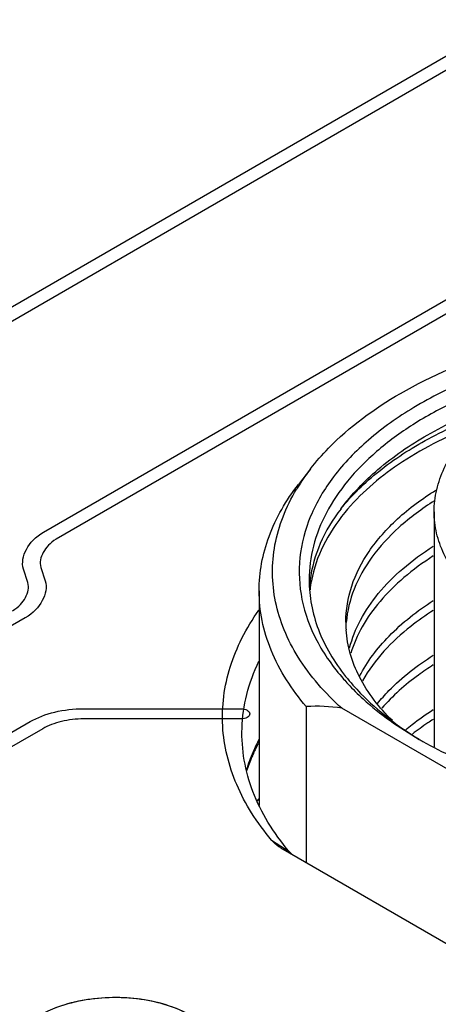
# Model space of a CAD drawing. Header units: inches. Extents: x 0 to 34, y 0 to 22.
# Tile 60 of 71: x 27.613 to 27.86, y 18.738 to 19.319. Entities that reach past the tile are written whole.
import ezdxf

# ---------------------------------------------------------------- set-up
doc = ezdxf.new("R2010")
doc.units = ezdxf.units.IN
doc.header["$LTSCALE"] = 1.87
doc.header["$MEASUREMENT"] = 0
doc.layers.get('0').update_dxf_attribs({"linetype": 'CONTINUOUS'})
doc.layers.add('02___PRT_ALL_AXES', color=7, linetype='CONTINUOUS')

msp = doc.modelspace()

# ---------------------------------------------------------------- linework, layer by layer
at = {"color": 40, "linetype": 'CONTINUOUS'}
for p, q in [((27.50278, 19.08865), (27.90563, 19.32129)), ((27.913, 19.31703), (27.51015, 19.0844)), ((27.62724, 19.01679), (28.03016, 19.24939)), ((28.03752, 19.24513), (27.63461, 19.01254)), ((27.61792, 18.98697), (27.61541, 18.9949)), ((27.62566, 18.99598), (27.62817, 18.98805)), ((27.61633, 18.96616), (27.00218, 18.61156)), ((27.65091, 18.91253), (27.74381, 18.91253)), ((27.53287, 18.85504), (27.61938, 18.90499)), ((27.7438, 18.90652), (27.65091, 18.90652)), ((27.62675, 18.90074), (27.54023, 18.85079))]:
    msp.add_line(p, q, dxfattribs=at)
at = {"color": 7, "linetype": 'CONTINUOUS'}
for p, q in [((27.78488, 19.05413), (27.77769, 19.04485)), ((27.85788, 19.0287), (27.85788, 18.89014)), ((27.75453, 18.9822), (27.75453, 18.85553)), ((27.78238, 18.91381), (27.78238, 18.8216)), ((27.88091, 18.86806), (27.80331, 18.91287)), ((27.76191, 18.83499), (27.77225, 18.82826)), ((27.76865, 18.82954), (27.76801, 18.82991)), ((27.88495, 18.76238), (27.76865, 18.82954)), ((27.77444, 18.82616), (27.77225, 18.82826))]:
    msp.add_line(p, q, dxfattribs=at)
for centre, radius, start, end in [((27.88268, 18.97816), 0.12385, 142.16057, 147.61111), ((27.8764, 18.98219), 0.11638, 147.63399, 149.06508), ((27.8582, 18.97929), 0.07412, 172.90641, 175.76939), ((27.85903, 18.97411), 0.07496, 169.25419, 173.37019), ((27.87159, 18.96358), 0.06588, 179.98126, 183.98003), ((27.90777, 19.02098), 0.13769, 221.35326, 222.91716), ((27.78832, 18.81325), 0.10074, 81.44415, 93.37844), ((27.85374, 18.84296), 0.11188, 152.54161, 156.78645), ((27.85516, 18.83901), 0.11421, 151.88803, 155.22772), ((27.96389, 19.09335), 0.22963, 239.99941, 240.60463), ((27.84647, 18.84598), 0.10401, 156.73674, 163.05625), ((27.89386, 18.70431), 0.20855, 131.96232, 132.45366), ((27.89243, 18.70349), 0.20785, 131.59977, 132.03511)]:
    msp.add_arc(centre, radius, start, end, dxfattribs=at)
for points, knots in [([(27.83793, 19.09862), (27.85669, 19.10945), (27.89909, 19.12706), (27.94389, 19.13623), (27.96754, 19.13908)], [0, 0, 0, 0, 0.47628, 1, 1, 1, 1]), ([(28.19149, 19.09219), (28.18098, 19.09826), (28.1582, 19.10911), (28.12122, 19.1212), (28.08115, 19.12939), (28.03924, 19.13343), (27.99675, 19.1332), (27.95498, 19.1287), (27.91519, 19.12008), (27.87859, 19.10759), (27.84628, 19.09159), (27.81922, 19.07253), (27.79822, 19.05088), (27.78401, 19.02715), (27.7773, 19.00201), (27.77861, 18.97644), (27.7878, 18.95167), (27.79828, 18.93698), (27.80442, 18.93001)], [0, 0, 0, 0, 0.065815, 0.136439, 0.210736, 0.287301, 0.36458, 0.440975, 0.514941, 0.585097, 0.65034, 0.709985, 0.763937, 0.81289, 0.858472, 0.90313, 0.949564, 1, 1, 1, 1]), ([(28.18731, 19.08496), (28.16983, 19.09505), (28.13024, 19.11139), (28.06571, 19.1243), (27.99747, 19.12619), (27.94119, 19.11829), (27.89918, 19.10619), (27.87077, 19.09474), (27.84552, 19.08101), (27.82398, 19.06527), (27.80659, 19.0478), (27.79376, 19.02893), (27.78585, 19.00903), (27.78406, 18.99524), (27.78406, 18.98852)], [0, 0, 0, 0, 0.128623, 0.270151, 0.41724, 0.561521, 0.630171, 0.69531, 0.756306, 0.812788, 0.864731, 0.912545, 0.957157, 1, 1, 1, 1]), ([(27.80286, 19.0306), (27.80915, 19.03914), (27.82491, 19.05544), (27.85436, 19.07552), (27.88978, 19.09196), (27.91576, 19.09988), (27.92941, 19.10316)], [0, 0, 0, 0, 0.214222, 0.453245, 0.716395, 1, 1, 1, 1]), ([(27.80286, 19.0306), (27.80938, 19.03876), (27.82548, 19.05426), (27.85506, 19.07323), (27.89039, 19.08857), (27.91617, 19.09579), (27.9297, 19.09874)], [0, 0, 0, 0, 0.214061, 0.453168, 0.716413, 1, 1, 1, 1]), ([(27.78488, 19.05413), (27.78816, 19.05837), (27.80346, 19.07582), (27.82251, 19.08972), (27.83793, 19.09862)], [0, 0, 0, 0, 0.231438, 1, 1, 1, 1]), ([(27.88037, 19.07934), (27.87249, 19.0762), (27.85749, 19.06941), (27.83111, 19.05391), (27.81403, 19.03925), (27.80508, 19.02829)], [0, 0, 0, 0, 0.277305, 0.537053, 1, 1, 1, 1]), ([(27.85788, 19.0287), (27.85788, 19.03308), (27.85892, 19.042), (27.86354, 19.05493), (27.87102, 19.06722), (27.87754, 19.07459), (27.88116, 19.07812)], [0, 0, 0, 0, 0.234531, 0.475719, 0.729409, 1, 1, 1, 1]), ([(27.75453, 18.9822), (27.75453, 18.98759), (27.75554, 18.99852), (27.76162, 19.0204), (27.77051, 19.03558), (27.77769, 19.04485)], [0, 0, 0, 0, 0.238291, 0.481719, 1, 1, 1, 1]), ([(27.80331, 18.91287), (27.79349, 18.92169), (27.78051, 18.93637), (27.76893, 18.95866), (27.76372, 18.97541), (27.76185, 18.99244), (27.76336, 19.00948), (27.76822, 19.02628), (27.77349, 19.03687), (27.77658, 19.04202)], [0, 0, 0, 0, 0.27488, 0.400682, 0.520909, 0.638084, 0.755103, 0.874879, 1, 1, 1, 1]), ([(27.80571, 18.9636), (27.80572, 18.97078), (27.80822, 18.98571), (27.81908, 19.00667), (27.83633, 19.02587), (27.85088, 19.03657), (27.85892, 19.04158)], [0, 0, 0, 0, 0.218958, 0.452495, 0.711108, 1, 1, 1, 1]), ([(27.85811, 19.03529), (27.85069, 19.03061), (27.83718, 19.02066), (27.82083, 19.00304), (27.8099, 18.98391), (27.80654, 18.97019), (27.80596, 18.96351)], [0, 0, 0, 0, 0.286773, 0.545638, 0.780638, 1, 1, 1, 1]), ([(27.80288, 19.03059), (27.79801, 19.02424), (27.78984, 19.01093), (27.78556, 18.99583), (27.78464, 18.98845)], [0, 0, 0, 0, 0.518365, 1, 1, 1, 1]), ([(27.80508, 19.02829), (27.80014, 19.02224), (27.79172, 19.00961), (27.78673, 18.99519), (27.78538, 18.98809)], [0, 0, 0, 0, 0.519165, 1, 1, 1, 1]), ([(27.88052, 18.98093), (27.87698, 18.98439), (27.87062, 18.99157), (27.86334, 19.0035), (27.85888, 19.01595), (27.85788, 19.02451), (27.85788, 19.0287)], [0, 0, 0, 0, 0.273774, 0.528267, 0.768102, 1, 1, 1, 1]), ([(27.80792, 18.94846), (27.8094, 18.95413), (27.81398, 18.96553), (27.82479, 18.98132), (27.83945, 18.99597), (27.85107, 19.00445), (27.85737, 19.00846)], [0, 0, 0, 0, 0.221297, 0.458972, 0.717784, 1, 1, 1, 1]), ([(27.85738, 19.00268), (27.85131, 18.99882), (27.8401, 18.99067), (27.82582, 18.97668), (27.81509, 18.96162), (27.81031, 18.95073), (27.80866, 18.9453)], [0, 0, 0, 0, 0.281092, 0.539811, 0.778054, 1, 1, 1, 1]), ([(27.78406, 18.98852), (27.78406, 18.98361), (27.785, 18.97367), (27.79067, 18.95375), (27.79894, 18.93999), (27.8056, 18.93161)], [0, 0, 0, 0, 0.237808, 0.480974, 1, 1, 1, 1]), ([(27.78238, 18.91381), (27.77385, 18.92372), (27.76314, 18.94015), (27.75575, 18.96424), (27.75453, 18.97628), (27.75453, 18.9822)], [0, 0, 0, 0, 0.521471, 0.763784, 1, 1, 1, 1]), ([(27.81386, 18.93172), (27.81833, 18.94042), (27.83125, 18.95738), (27.84796, 18.97032), (27.85737, 18.97632)], [0, 0, 0, 0, 0.466943, 1, 1, 1, 1]), ([(27.76191, 18.83499), (27.75762, 18.84007), (27.74989, 18.85052), (27.74094, 18.86734), (27.73511, 18.88467), (27.73249, 18.90229), (27.73313, 18.91999), (27.73702, 18.93752), (27.74408, 18.95467), (27.75066, 18.96542), (27.75438, 18.97066)], [0, 0, 0, 0, 0.135366, 0.263544, 0.386229, 0.505604, 0.624184, 0.744571, 0.869175, 1, 1, 1, 1]), ([(27.85738, 18.97054), (27.8528, 18.96762), (27.83668, 18.95629), (27.82262, 18.94151), (27.81555, 18.92906)], [0, 0, 0, 0, 0.274609, 1, 1, 1, 1]), ([(27.83319, 18.90557), (27.8255, 18.9131), (27.81558, 18.92571), (27.80793, 18.94472), (27.8062, 18.95429), (27.80587, 18.95901)], [0, 0, 0, 0, 0.527405, 0.768213, 1, 1, 1, 1]), ([(27.82438, 18.91557), (27.82653, 18.91822), (27.83628, 18.9291), (27.84795, 18.93817), (27.85737, 18.94418)], [0, 0, 0, 0, 0.234018, 1, 1, 1, 1]), ([(27.74442, 18.90098), (27.74464, 18.9077), (27.7466, 18.92134), (27.75137, 18.93426), (27.75437, 18.94052)], [0, 0, 0, 0, 0.491495, 1, 1, 1, 1]), ([(27.85738, 18.93839), (27.8544, 18.9365), (27.84342, 18.92903), (27.83335, 18.92015), (27.82693, 18.91281)], [0, 0, 0, 0, 0.265284, 1, 1, 1, 1]), ([(27.8056, 18.93161), (27.80836, 18.92813), (27.82104, 18.91386), (27.83648, 18.9022), (27.84897, 18.89461)], [0, 0, 0, 0, 0.23312, 1, 1, 1, 1]), ([(27.80694, 18.92722), (27.80979, 18.92415), (27.82251, 18.91164), (27.83726, 18.9013), (27.84907, 18.89448)], [0, 0, 0, 0, 0.235077, 1, 1, 1, 1]), ([(27.84106, 18.90017), (27.84232, 18.90122), (27.84756, 18.90543), (27.85308, 18.9093), (27.85737, 18.91203)], [0, 0, 0, 0, 0.24302, 1, 1, 1, 1]), ([(27.85738, 18.90625), (27.8563, 18.90556), (27.85208, 18.90281), (27.848, 18.89988), (27.84504, 18.89758)], [0, 0, 0, 0, 0.255207, 1, 1, 1, 1]), ([(27.77225, 18.82826), (27.76765, 18.83371), (27.75947, 18.84494), (27.7504, 18.86317), (27.74513, 18.88196), (27.74422, 18.89472), (27.74442, 18.90098)], [0, 0, 0, 0, 0.268657, 0.521686, 0.763552, 1, 1, 1, 1]), ([(27.85118, 18.89328), (27.86284, 18.88671), (27.88825, 18.87512), (27.92951, 18.86281), (27.97406, 18.85523), (28.02029, 18.85268), (28.06651, 18.85523), (28.11106, 18.86281), (28.15232, 18.87513), (28.17773, 18.88672), (28.18939, 18.89329)], [0, 0, 0, 0, 0.114485, 0.237716, 0.367228, 0.500006, 0.632784, 0.762296, 0.885529, 1, 1, 1, 1]), ([(27.75146, 18.88687), (27.75104, 18.88596), (27.74944, 18.88235), (27.74804, 18.87865), (27.74714, 18.87585)], [0, 0, 0, 0, 0.25377, 1, 1, 1, 1]), ([(27.76801, 18.82991), (27.76741, 18.83028), (27.76519, 18.83173), (27.76316, 18.8335), (27.76191, 18.83499)], [0, 0, 0, 0, 0.267279, 1, 1, 1, 1]), ([(27.73313, 18.70901), (27.73283, 18.71066), (27.73182, 18.71399), (27.72923, 18.71869), (27.72559, 18.72314), (27.71924, 18.72882), (27.70899, 18.73474), (27.69455, 18.73959), (27.67845, 18.74214), (27.66176, 18.74223), (27.64559, 18.73986), (27.63538, 18.73657), (27.63067, 18.7345)], [0, 0, 0, 0, 0.04315, 0.088695, 0.137556, 0.190275, 0.307565, 0.439206, 0.580608, 0.725596, 0.867475, 1, 1, 1, 1])]:
    msp.add_open_spline(points, degree=3, knots=knots, dxfattribs=at)
at = {"color": 40, "linetype": 'CONTINUOUS'}
for points, knots in [([(27.61541, 18.9949), (27.61419, 18.99875), (27.61597, 19.00681), (27.62245, 19.01402), (27.62724, 19.01679)], [0, 0, 0, 0, 0.499929, 1, 1, 1, 1]), ([(27.63461, 19.01254), (27.63099, 19.01045), (27.62629, 19.00495), (27.62474, 18.99889), (27.62566, 18.99598)], [0, 0, 0, 0, 0.500119, 1, 1, 1, 1]), ([(27.60897, 18.97041), (27.61258, 18.9725), (27.61728, 18.978), (27.61883, 18.98406), (27.61792, 18.98697)], [0, 0, 0, 0, 0.499856, 1, 1, 1, 1]), ([(27.62817, 18.98805), (27.62938, 18.98419), (27.6276, 18.97614), (27.62112, 18.96893), (27.61633, 18.96616)], [0, 0, 0, 0, 0.500141, 1, 1, 1, 1]), ([(27.61938, 18.90499), (27.62348, 18.90736), (27.63338, 18.91122), (27.64511, 18.91253), (27.65091, 18.91253)], [0, 0, 0, 0, 0.499822, 1, 1, 1, 1]), ([(27.74381, 18.91253), (27.74514, 18.91253), (27.7479, 18.91189), (27.74902, 18.91029), (27.74902, 18.90953)], [0, 0, 0, 0, 0.50006, 1, 1, 1, 1]), ([(27.65091, 18.90652), (27.64646, 18.90652), (27.63747, 18.90551), (27.62989, 18.90255), (27.62675, 18.90074)], [0, 0, 0, 0, 0.500221, 1, 1, 1, 1])]:
    msp.add_open_spline(points, degree=3, knots=knots, dxfattribs=at)
for points in [[(27.74749, 18.9074), (27.74655, 18.90686), (27.74513, 18.90652), (27.7438, 18.90652)], [(27.74902, 18.90953), (27.74902, 18.90876), (27.74843, 18.90794), (27.74749, 18.9074)]]:
    msp.add_open_spline(points, degree=3, dxfattribs=at)
at = {"layer": '02___PRT_ALL_AXES', "color": 7, "linetype": 'CONTINUOUS'}
msp.add_open_spline([(27.73347, 18.70583), (27.73341, 18.70764), (27.73281, 18.71134), (27.73054, 18.71666), (27.72695, 18.7217), (27.72031, 18.72815), (27.70913, 18.7348), (27.69313, 18.74002), (27.67525, 18.74245), (27.65691, 18.74188), (27.63959, 18.73837), (27.62897, 18.73397), (27.62427, 18.73126)], degree=3, knots=[0, 0, 0, 0, 0.042877, 0.087696, 0.135812, 0.188079, 0.305829, 0.439655, 0.583826, 0.730582, 0.871705, 1, 1, 1, 1], dxfattribs=at)

doc.saveas('drawing.dxf')
